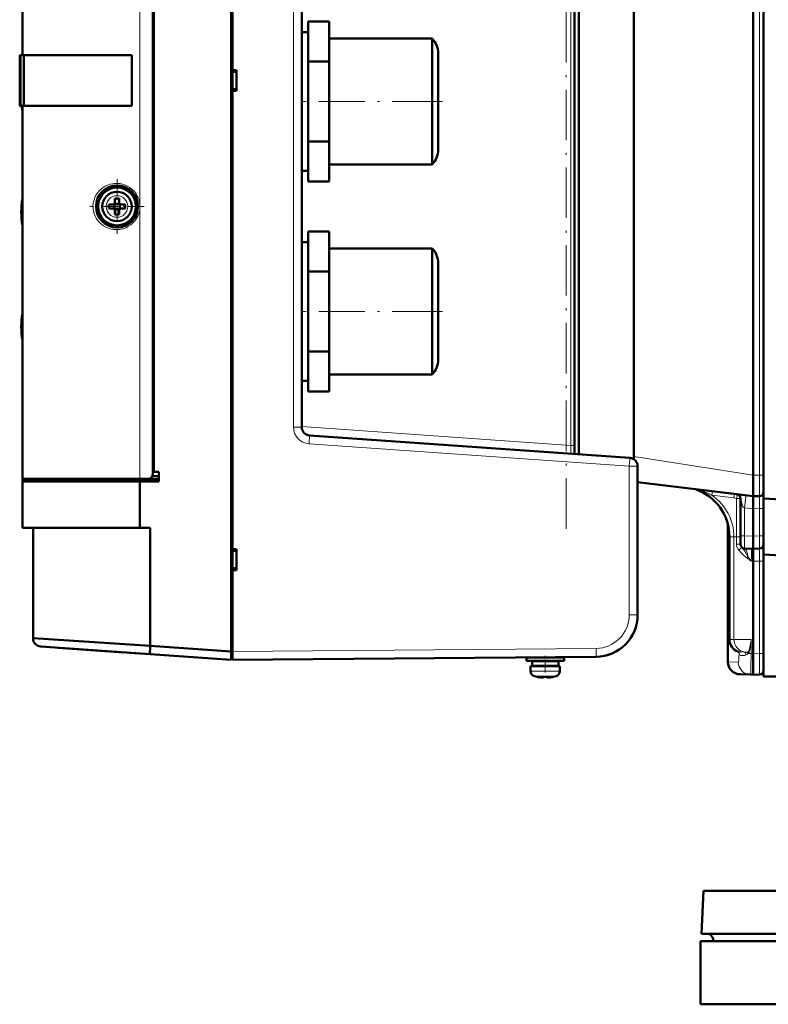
# Model space of a CAD drawing. Extents: x -2073 to 2460, y -1948 to 865.
# Tile 9 of 83: x -1880 to -1702, y 368 to 602. Entities that reach past the tile are written whole.
import ezdxf

# ---------------------------------------------------------------- set-up
doc = ezdxf.new("R2010")
doc.units = 0
doc.linetypes.add('DASHDOT', pattern=[18.5, 12, -3, 0.5, -3])

msp = doc.modelspace()

# ---------------------------------------------------------------- linework, layer by layer
at = {"color": 7, "lineweight": 50}
for p, q in [((-1830.06, 723.78), (-1830.06, 451.77)), ((-1830.06, 451.79), (-1830.06, 723.76)), ((-1830.06, 451.79), (-1830.06, 723.76)), ((-1829.76, 590.28), (-1829.76, 699.4)), ((-1879.76, 593.78), (-1879.76, 682.63)), ((-1848.76, 494.05), (-1848.76, 681.5)), ((-1848.76, 494.58), (-1848.76, 680.98)), ((-1848.76, 494.58), (-1848.76, 680.98)), ((-1848.46, 494.58), (-1848.46, 680.98)), ((-1848.46, 494.58), (-1848.46, 680.98)), ((-1748.26, 498.83), (-1748.26, 676.73)), ((-1748.26, 500.89), (-1748.26, 674.67)), ((-1813.26, 505.24), (-1813.26, 670.32)), ((-1703.26, 488.23), (-1703.26, 660.09)), ((-1747.26, 498.76), (-1747.26, 653.68)), ((-1705.76, 493.78), (-1705.76, 653.78)), ((-1734.15, 498.24), (-1734.15, 649.31)), ((-1806.76, 601.83), (-1811.76, 601.83)), ((-1811.76, 597.07), (-1811.76, 601.83)), ((-1806.76, 592.3), (-1806.76, 601.83)), ((-1813.26, 599.28), (-1813.26, 597.07)), ((-1811.76, 599.28), (-1813.26, 599.28)), ((-1813.26, 597.07), (-1813.26, 582.78)), ((-1811.76, 592.3), (-1811.76, 597.07)), ((-1782.19, 597.78), (-1806.76, 597.78)), ((-1782.19, 595.77), (-1782.19, 597.78)), ((-1782.19, 595.77), (-1782.19, 586.2)), ((-1880.44, 593.78), (-1880.26, 593.78)), ((-1880.44, 593.78), (-1880.44, 593.78)), ((-1880.44, 593.78), (-1880.44, 581.88)), ((-1880.26, 581.78), (-1880.26, 593.78)), ((-1879.76, 593.78), (-1880.26, 593.78)), ((-1853.76, 593.78), (-1879.76, 593.78)), ((-1879.46, 593.78), (-1879.46, 581.78)), ((-1853.76, 581.78), (-1853.76, 593.78)), ((-1780.76, 594.28), (-1780.76, 592.74)), ((-1806.76, 592.3), (-1811.76, 592.3)), ((-1811.76, 582.78), (-1811.76, 592.3)), ((-1806.76, 573.25), (-1806.76, 592.3)), ((-1780.76, 592.74), (-1780.76, 585.4)), ((-1829.76, 590.28), (-1828.76, 590.27)), ((-1829.76, 589.82), (-1829.76, 590.28)), ((-1829.76, 590.03), (-1829.76, 585.53)), ((-1828.76, 589.78), (-1829.76, 589.82)), ((-1829.76, 589.72), (-1829.76, 589.76)), ((-1829.76, 589.72), (-1829.76, 585.84)), ((-1828.76, 585.28), (-1828.76, 590.27)), ((-1829.76, 585.79), (-1829.76, 585.84)), ((-1828.76, 585.78), (-1829.76, 585.73)), ((-1829.76, 585.28), (-1829.76, 585.73)), ((-1829.76, 585.28), (-1828.76, 585.28)), ((-1829.76, 476.15), (-1829.76, 585.28)), ((-1782.19, 586.2), (-1782.19, 582.78)), ((-1780.76, 585.4), (-1780.76, 577.03)), ((-1880.44, 581.88), (-1880.44, 581.88)), ((-1880.44, 581.88), (-1880.26, 581.88)), ((-1880.38, 581.78), (-1880.36, 581.78)), ((-1880.38, 581.78), (-1880.36, 581.78)), ((-1880.38, 581.78), (-1880.36, 581.78)), ((-1880.38, 581.78), (-1880.36, 581.78)), ((-1880.38, 581.78), (-1880.36, 581.78)), ((-1880.38, 581.78), (-1880.36, 581.78)), ((-1880.38, 581.78), (-1880.36, 581.78)), ((-1880.26, 581.78), (-1880.34, 581.78)), ((-1880.34, 581.78), (-1880.34, 581.78)), ((-1879.76, 581.78), (-1880.26, 581.78)), ((-1853.76, 581.78), (-1879.76, 581.78)), ((-1879.76, 492.93), (-1879.76, 581.78)), ((-1813.26, 582.78), (-1813.26, 574.53)), ((-1811.76, 573.25), (-1811.76, 582.78)), ((-1782.19, 582.78), (-1782.19, 575.28)), ((-1780.76, 577.03), (-1780.76, 571.77)), ((-1813.26, 574.53), (-1813.26, 566.28)), ((-1782.19, 568.42), (-1782.19, 575.28)), ((-1806.76, 573.25), (-1811.76, 573.25)), ((-1811.76, 568.49), (-1811.76, 573.25)), ((-1806.76, 563.72), (-1806.76, 573.25)), ((-1780.76, 571.77), (-1780.76, 571.28)), ((-1811.76, 563.72), (-1811.76, 568.49)), ((-1782.19, 567.78), (-1806.76, 567.78)), ((-1782.19, 567.78), (-1782.19, 568.42)), ((-1811.76, 566.28), (-1813.26, 566.28)), ((-1806.76, 563.72), (-1811.76, 563.72)), ((-1859.18, 558.28), (-1858.26, 558.28)), ((-1857.89, 558.41), (-1857.91, 558.42)), ((-1856.62, 558.41), (-1857.89, 558.41)), ((-1857.89, 558.41), (-1857.89, 557.14)), ((-1857.76, 559.7), (-1857.76, 558.78)), ((-1856.76, 559.7), (-1856.76, 558.78)), ((-1856.62, 558.41), (-1856.61, 558.42)), ((-1856.62, 558.41), (-1856.62, 557.14)), ((-1855.34, 558.28), (-1856.26, 558.28)), ((-1880.06, 556.42), (-1879.76, 556.42)), ((-1880.06, 556.42), (-1879.76, 556.42)), ((-1859.18, 557.28), (-1858.26, 557.28)), ((-1857.89, 557.14), (-1857.91, 557.13)), ((-1857.89, 557.14), (-1856.62, 557.14)), ((-1857.76, 555.85), (-1857.76, 556.78)), ((-1856.76, 555.85), (-1856.76, 556.78)), ((-1856.62, 557.14), (-1856.61, 557.13)), ((-1855.34, 557.28), (-1856.26, 557.28)), ((-1806.76, 551.83), (-1811.76, 551.83)), ((-1811.76, 547.07), (-1811.76, 551.83)), ((-1806.76, 542.3), (-1806.76, 551.83)), ((-1813.26, 549.28), (-1813.26, 547.07)), ((-1811.76, 549.28), (-1813.26, 549.28)), ((-1813.26, 547.07), (-1813.26, 532.78)), ((-1811.76, 542.3), (-1811.76, 547.07)), ((-1782.19, 547.78), (-1806.76, 547.78)), ((-1782.19, 545.77), (-1782.19, 547.78)), ((-1782.19, 545.77), (-1782.19, 536.2)), ((-1780.76, 544.28), (-1780.76, 542.74)), ((-1806.76, 542.3), (-1811.76, 542.3)), ((-1811.76, 532.78), (-1811.76, 542.3)), ((-1806.76, 523.25), (-1806.76, 542.3)), ((-1780.76, 542.74), (-1780.76, 535.4)), ((-1782.19, 536.2), (-1782.19, 532.78)), ((-1780.76, 535.4), (-1780.76, 527.03)), ((-1813.26, 532.78), (-1813.26, 524.53)), ((-1811.76, 523.25), (-1811.76, 532.78)), ((-1782.19, 532.78), (-1782.19, 525.28)), ((-1880.06, 529.12), (-1879.76, 529.12)), ((-1880.06, 529.12), (-1879.76, 529.12)), ((-1782.19, 518.42), (-1782.19, 525.28)), ((-1780.76, 527.03), (-1780.76, 521.77)), ((-1813.26, 524.53), (-1813.26, 516.28)), ((-1806.76, 523.25), (-1811.76, 523.25)), ((-1811.76, 518.49), (-1811.76, 523.25)), ((-1806.76, 513.72), (-1806.76, 523.25)), ((-1780.76, 521.77), (-1780.76, 521.28)), ((-1811.76, 513.72), (-1811.76, 518.49)), ((-1782.19, 517.78), (-1782.19, 518.42)), ((-1811.76, 516.28), (-1813.26, 516.28)), ((-1782.19, 517.78), (-1806.76, 517.78)), ((-1806.76, 513.72), (-1811.76, 513.72)), ((-1735.12, 497.91), (-1811.4, 503.24)), ((-1748.26, 498.83), (-1748.26, 500.89)), ((-1733.26, 460.53), (-1733.26, 495.91)), ((-1851.85, 492.93), (-1879.76, 492.93)), ((-1879.76, 492.28), (-1879.76, 492.93)), ((-1879.76, 492.28), (-1879.76, 492.93)), ((-1879.46, 492.78), (-1876.6, 492.93)), ((-1879.46, 492.78), (-1876.6, 492.93)), ((-1879.46, 492.78), (-1879.46, 492.93)), ((-1879.46, 492.78), (-1879.46, 492.93)), ((-1879.46, 492.78), (-1879.46, 492.28)), ((-1851.83, 492.78), (-1879.46, 492.78)), ((-1851.83, 492.78), (-1879.46, 492.78)), ((-1879.46, 492.78), (-1879.46, 492.28)), ((-1849.72, 492.93), (-1851.85, 492.93)), ((-1851.83, 492.78), (-1847.26, 493.02)), ((-1851.83, 492.78), (-1847.26, 493.02)), ((-1847.26, 492.78), (-1851.83, 492.78)), ((-1851.83, 492.78), (-1851.83, 492.28)), ((-1847.26, 492.78), (-1851.83, 492.78)), ((-1851.83, 492.78), (-1851.83, 492.28)), ((-1847.26, 493.66), (-1848.85, 493.58)), ((-1847.26, 493.66), (-1848.85, 493.58)), ((-1848.76, 494.07), (-1848.76, 494.58)), ((-1848.46, 494.58), (-1848.76, 494.58)), ((-1848.76, 494.58), (-1847.26, 494.58)), ((-1848.46, 494.58), (-1848.76, 494.58)), ((-1847.26, 494.58), (-1848.46, 494.58)), ((-1847.26, 494.58), (-1848.46, 494.58)), ((-1847.26, 492.78), (-1847.26, 494.58)), ((-1847.26, 492.78), (-1847.26, 494.58)), ((-1847.26, 492.28), (-1847.26, 492.78)), ((-1847.26, 492.28), (-1847.26, 492.78)), ((-1705.76, 493.76), (-1705.76, 493.78)), ((-1705.76, 493.76), (-1705.76, 488.78)), ((-1879.76, 481.28), (-1879.76, 492.28)), ((-1851.85, 492.28), (-1879.76, 492.28)), ((-1879.76, 492.28), (-1851.85, 492.28)), ((-1879.76, 481.28), (-1879.76, 492.28)), ((-1851.85, 481.28), (-1851.85, 492.28)), ((-1851.85, 492.28), (-1847.26, 492.28)), ((-1851.85, 492.28), (-1847.26, 492.28)), ((-1851.85, 481.28), (-1851.85, 492.28)), ((-1733.26, 492.15), (-1705.76, 488.78)), ((-1708.94, 488.83), (-1708.92, 488.81)), ((-1708.76, 488.26), (-1708.76, 479.33)), ((-1704.23, 488.82), (-1705.76, 488.78)), ((-1705.76, 488.12), (-1705.76, 488.78)), ((-1705.76, 488.12), (-1705.76, 485.78)), ((-1703.26, 474.9), (-1703.26, 488.23)), ((-1624.08, 484.09), (-1703.26, 488.23)), ((-1705.76, 485.78), (-1705.76, 485.76)), ((-1705.76, 485.76), (-1705.76, 479.28)), ((-1879.76, 481.28), (-1877.26, 481.28)), ((-1879.76, 481.28), (-1851.85, 481.28)), ((-1851.85, 481.28), (-1879.76, 481.28)), ((-1877.26, 481.28), (-1877.26, 454.96)), ((-1877.26, 481.28), (-1849.35, 481.28)), ((-1877.26, 481.28), (-1877.26, 454.96)), ((-1851.85, 481.28), (-1849.35, 481.28)), ((-1851.85, 481.28), (-1849.35, 481.28)), ((-1849.35, 481.28), (-1849.35, 453.14)), ((-1849.35, 481.28), (-1849.35, 453.14)), ((-1711.76, 449.36), (-1711.76, 482.08)), ((-1711.38, 454.62), (-1711.38, 479.09)), ((-1708.76, 479.33), (-1708.76, 477.33)), ((-1705.76, 479.28), (-1705.76, 476.28)), ((-1829.76, 476.15), (-1828.76, 476.15)), ((-1829.76, 475.74), (-1829.76, 476.15)), ((-1828.76, 471.16), (-1828.76, 476.15)), ((-1707.78, 476.33), (-1705.76, 476.28)), ((-1704.23, 476.32), (-1705.76, 476.28)), ((-1705.76, 473.28), (-1705.76, 476.28)), ((-1829.76, 475.92), (-1829.76, 471.4)), ((-1828.76, 475.7), (-1829.76, 475.74)), ((-1829.76, 475.64), (-1829.76, 475.68)), ((-1829.76, 475.64), (-1829.76, 471.71)), ((-1703.26, 445.83), (-1703.26, 474.9)), ((-1658.04, 472.53), (-1703.26, 474.9)), ((-1829.76, 471.67), (-1829.76, 471.71)), ((-1828.76, 471.65), (-1829.76, 471.61)), ((-1829.76, 471.15), (-1829.76, 471.61)), ((-1705.76, 451.28), (-1705.76, 473.28)), ((-1829.76, 471.15), (-1828.76, 471.16)), ((-1829.76, 451.78), (-1829.76, 471.15)), ((-1877.26, 454.96), (-1849.35, 453.14)), ((-1877.26, 454.96), (-1849.35, 453.14)), ((-1875.4, 452.97), (-1849.35, 451.15)), ((-1849.35, 451.15), (-1875.4, 452.97)), ((-1875.09, 452.95), (-1873.18, 452.81)), ((-1871.31, 452.68), (-1855.75, 451.59)), ((-1859.64, 453.81), (-1859.65, 453.81)), ((-1859.64, 453.81), (-1859.65, 453.81)), ((-1849.35, 453.14), (-1830.06, 451.79)), ((-1849.35, 453.14), (-1830.06, 451.79)), ((-1854.35, 451.5), (-1851.82, 451.32)), ((-1849.35, 451.15), (-1830.06, 449.8)), ((-1830.06, 449.8), (-1849.35, 451.15)), ((-1849.35, 451.15), (-1830.06, 449.8)), ((-1830.06, 451.79), (-1830.06, 450.38)), ((-1830.06, 451.79), (-1830.06, 450.38)), ((-1830.06, 451.77), (-1829.76, 451.77)), ((-1830.06, 451.77), (-1830.06, 450.28)), ((-1830.06, 451.77), (-1829.76, 451.77)), ((-1830.06, 450.38), (-1830.06, 449.8)), ((-1830.06, 450.38), (-1830.06, 449.8)), ((-1830.06, 450.28), (-1830.06, 449.8)), ((-1830.06, 450.28), (-1829.76, 450.28)), ((-1830.06, 450.28), (-1829.76, 450.28)), ((-1830.06, 450.28), (-1829.76, 450.28)), ((-1829.76, 450.36), (-1829.76, 451.78)), ((-1829.76, 451.38), (-1829.76, 450.71)), ((-1829.76, 451.38), (-1829.76, 450.71)), ((-1829.76, 449.78), (-1743.17, 450.53)), ((-1829.76, 449.78), (-1829.76, 450.36)), ((-1755.26, 450.38), (-1759.76, 450.38)), ((-1759.76, 449.58), (-1759.76, 450.38)), ((-1757.26, 450.41), (-1757.26, 450.38)), ((-1755.26, 450.38), (-1750.76, 450.38)), ((-1753.26, 450.44), (-1753.26, 450.38)), ((-1753.26, 450.44), (-1753.26, 450.38)), ((-1750.76, 449.58), (-1750.76, 450.38)), ((-1750.76, 449.58), (-1750.76, 450.38)), ((-1749.25, 450.48), (-1749.23, 450.48)), ((-1705.76, 451.28), (-1705.76, 446.28)), ((-1755.26, 449.58), (-1759.76, 449.58)), ((-1755.26, 448.28), (-1758.76, 448.28)), ((-1758.76, 448.28), (-1758.76, 447.15)), ((-1755.26, 449.48), (-1758.41, 449.48)), ((-1758.41, 448.38), (-1758.41, 449.48)), ((-1755.26, 448.38), (-1758.41, 448.38)), ((-1757.26, 449.58), (-1757.26, 449.48)), ((-1757.26, 448.38), (-1757.26, 448.28)), ((-1755.26, 449.58), (-1750.76, 449.58)), ((-1752.11, 449.48), (-1755.26, 449.48)), ((-1752.11, 448.38), (-1755.26, 448.38)), ((-1755.26, 448.28), (-1751.76, 448.28)), ((-1753.26, 449.58), (-1753.26, 449.48)), ((-1753.26, 449.58), (-1753.26, 449.48)), ((-1753.26, 448.38), (-1753.26, 448.28)), ((-1753.26, 448.38), (-1753.26, 448.28)), ((-1752.11, 448.38), (-1752.11, 449.48)), ((-1752.11, 448.38), (-1752.11, 449.48)), ((-1751.76, 448.28), (-1751.76, 447.15)), ((-1751.76, 448.28), (-1751.76, 447.15)), ((-1757.19, 445.74), (-1757.18, 445.75)), ((-1755.93, 445.57), (-1756.01, 445.58)), ((-1755.86, 445.57), (-1755.93, 445.57)), ((-1755.76, 445.75), (-1755.76, 445.6)), ((-1754.76, 445.75), (-1754.76, 445.6)), ((-1754.26, 445.6), (-1754.36, 445.59)), ((-1754.26, 445.6), (-1754.36, 445.59)), ((-1753.34, 445.75), (-1753.33, 445.74)), ((-1706.38, 446.29), (-1708.84, 446.36)), ((-1706.38, 446.29), (-1705.76, 446.28)), ((-1704.23, 446.32), (-1705.76, 446.28)), ((-1660.63, 445.83), (-1703.26, 445.83)), ((-1717.53, 394.78), (-1718.06, 384.56)), ((-1717.53, 394.78), (-1390.33, 394.78)), ((-1718.06, 384.56), (-1389.86, 384.56)), ((-1718.27, 382.78), (-1368.27, 382.78)), ((-1718.27, 382.78), (-1718.27, 367.78)), ((-1715.15, 382.78), (-1715.16, 382.88)), ((-1718.27, 367.78), (-1368.27, 367.78))]:
    msp.add_line(p, q, dxfattribs=at)
at = {"color": 7, "linetype": 'DASHDOT', "lineweight": 18}
for p, q in [((-1750.26, 481.04), (-1750.26, 694.52)), ((-1779.73, 582.78), (-1809.22, 582.78)), ((-1779.73, 532.78), (-1809.22, 532.78))]:
    msp.add_line(p, q, dxfattribs=at)
at = {"color": 7, "lineweight": 18}
for p, q in [((-1749.19, 500.89), (-1749.19, 674.67)), ((-1815.24, 505.24), (-1815.24, 670.32)), ((-1704.23, 493.82), (-1704.23, 653.74)), ((-1851.85, 558.57), (-1851.85, 636.98)), ((-1851.85, 492.93), (-1851.85, 556.98)), ((-1813.26, 505.24), (-1815.24, 505.24)), ((-1749.19, 500.89), (-1813.26, 505.37)), ((-1735.24, 495.91), (-1811.52, 501.25)), ((-1748.26, 500.89), (-1749.19, 500.89)), ((-1734.15, 498.24), (-1705.76, 493.76)), ((-1735.24, 495.91), (-1733.64, 495.91)), ((-1735.24, 460.53), (-1735.24, 495.91)), ((-1733.64, 495.91), (-1733.26, 495.91)), ((-1704.23, 493.82), (-1705.76, 493.78)), ((-1703.26, 493.82), (-1704.23, 493.82)), ((-1715.56, 489.01), (-1710.31, 488.36)), ((-1709.73, 479.09), (-1709.73, 488.25)), ((-1707.78, 486.01), (-1707.78, 479.33)), ((-1707.78, 486.01), (-1705.76, 485.76)), ((-1704.23, 485.82), (-1705.76, 485.78)), ((-1703.26, 485.82), (-1704.23, 485.82)), ((-1704.23, 485.82), (-1704.23, 479.32)), ((-1710.31, 479.09), (-1711.38, 479.09)), ((-1710.31, 479.09), (-1709.73, 479.09)), ((-1710.31, 454.62), (-1710.31, 479.09)), ((-1709.73, 479.09), (-1708.76, 479.09)), ((-1709.73, 477.33), (-1709.73, 479.09)), ((-1708.76, 479.33), (-1707.78, 479.33)), ((-1707.78, 479.33), (-1705.76, 479.28)), ((-1704.23, 479.32), (-1705.76, 479.28)), ((-1703.26, 479.32), (-1704.23, 479.32)), ((-1709.73, 477.33), (-1708.76, 477.33)), ((-1707.28, 474.08), (-1707.03, 474.45)), ((-1705.76, 473.28), (-1706.19, 473.29)), ((-1704.23, 473.32), (-1705.76, 473.28)), ((-1703.26, 473.32), (-1704.23, 473.32)), ((-1704.23, 451.32), (-1704.23, 473.32)), ((-1733.26, 460.53), (-1735.24, 460.53)), ((-1710.31, 454.62), (-1711.38, 454.62)), ((-1710.31, 454.62), (-1706.19, 454.62)), ((-1706.19, 454.62), (-1706.19, 451.29)), ((-1743.17, 452.53), (-1829.76, 451.78)), ((-1743.17, 450.53), (-1743.16, 450.53)), ((-1709.11, 451.53), (-1709.1, 451.43)), ((-1709.1, 451.43), (-1709.1, 451.29)), ((-1709.1, 451.29), (-1709.08, 451.29)), ((-1707.68, 451.64), (-1707.78, 451.64)), ((-1707.78, 451.64), (-1707.17, 451.57)), ((-1707.68, 451.64), (-1707.04, 451.64)), ((-1707.68, 451.64), (-1707.1, 451.57)), ((-1707.1, 451.57), (-1707.17, 451.57)), ((-1707.1, 451.57), (-1707.04, 451.64)), ((-1706.93, 451.29), (-1706.19, 451.29)), ((-1706.88, 451.36), (-1706.83, 451.43)), ((-1706.19, 451.29), (-1705.76, 451.28)), ((-1704.23, 451.32), (-1705.76, 451.28)), ((-1704.23, 451.32), (-1703.26, 451.32)), ((-1709.29, 449.29), (-1711.76, 449.36)), ((-1757.81, 447.15), (-1758.76, 447.15)), ((-1757.13, 445.9), (-1757.83, 445.9)), ((-1755.26, 447.15), (-1757.81, 447.15)), ((-1755.26, 445.9), (-1757.13, 445.9)), ((-1752.71, 447.15), (-1755.26, 447.15)), ((-1753.38, 445.9), (-1755.26, 445.9)), ((-1752.69, 445.9), (-1753.38, 445.9)), ((-1751.76, 447.15), (-1752.71, 447.15)), ((-1715.16, 382.88), (-1392.4, 382.88))]:
    msp.add_line(p, q, dxfattribs=at)
at = {"color": 7, "linetype": 'DASHDOT', "lineweight": 18, "ltscale": 0.045013}
for p, q in [((-1811.61, 582.78), (-1813.41, 582.78)), ((-1811.61, 532.78), (-1813.41, 532.78))]:
    msp.add_line(p, q, dxfattribs=at)
at = {"color": 7, "linetype": 'DASHDOT', "lineweight": 18, "ltscale": 0.325}
for p, q in [((-1857.26, 564.28), (-1857.26, 551.28)), ((-1850.76, 557.78), (-1863.76, 557.78))]:
    msp.add_line(p, q, dxfattribs=at)
at = {"color": 7, "linetype": 'DASHDOT', "lineweight": 18, "ltscale": 0.098895}
msp.add_line((-1755.26, 446.82), (-1755.26, 450.77), dxfattribs=at)
at = {"color": 7, "linetype": 'DASHDOT', "lineweight": 18, "ltscale": 0.000715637}
msp.add_line((-1756.26, 445.6), (-1756.26, 445.57), dxfattribs=at)
at = {"color": 7, "linetype": 'DASHDOT', "lineweight": 18, "ltscale": 0.000741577}
msp.add_line((-1754.26, 445.57), (-1754.26, 445.6), dxfattribs=at)
at = {"color": 7, "lineweight": 18}
for points in [[(-1857.39, 552.28), (-1858.17, 552.33), (-1858.94, 552.49), (-1859.75, 552.79), (-1860.49, 553.2), (-1860.95, 553.53), (-1861.51, 554.06), (-1861.88, 554.51), (-1862.2, 554.98), (-1862.47, 555.49), (-1862.68, 556.02), (-1862.84, 556.56), (-1862.94, 557.12), (-1862.98, 557.88), (-1862.91, 558.64), (-1862.73, 559.39), (-1862.53, 559.93), (-1862.28, 560.44), (-1861.86, 561.08), (-1861.35, 561.66), (-1860.77, 562.16), (-1860.11, 562.58), (-1859.44, 562.89), (-1858.91, 563.07), (-1858.37, 563.19), (-1857.88, 563.26), (-1857.39, 563.28)], [(-1857.39, 563.28), (-1856.58, 563.22), (-1856.18, 563.15), (-1855.6, 562.99), (-1855.05, 562.77), (-1854.34, 562.39), (-1853.69, 561.91), (-1853.12, 561.34), (-1852.64, 560.69), (-1852.27, 560), (-1852.02, 559.33), (-1851.85, 558.57)], [(-1851.85, 556.98), (-1851.94, 556.5), (-1852.08, 556.04), (-1852.31, 555.48), (-1852.78, 554.65), (-1853.03, 554.32), (-1853.47, 553.85), (-1853.96, 553.43), (-1854.5, 553.07), (-1855.19, 552.72), (-1855.88, 552.48), (-1856.63, 552.33), (-1857.39, 552.28)], [(-1749.19, 498.89), (-1749.19, 498.89), (-1749.19, 498.89), (-1749.18, 498.9), (-1749.18, 498.91), (-1749.17, 499.07), (-1749.17, 500.17), (-1749.19, 500.89)], [(-1704.23, 493.82), (-1704.22, 489.74), (-1704.23, 488.84), (-1704.23, 488.82), (-1704.23, 488.82)], [(-1719.46, 490.44), (-1718.64, 490.26), (-1717.53, 489.91), (-1716.88, 489.64), (-1715.56, 489.01)], [(-1715.56, 489.01), (-1715.46, 489.87), (-1715.46, 489.95), (-1715.46, 489.97), (-1715.46, 489.97)], [(-1710.31, 488.36), (-1710.22, 489.23), (-1710.22, 489.32), (-1710.22, 489.32), (-1710.22, 489.32)], [(-1709.73, 488.25), (-1708.86, 488.23), (-1708.78, 488.22), (-1708.76, 488.22), (-1708.76, 488.22), (-1708.76, 488.22), (-1708.76, 488.22)], [(-1708.76, 488.26), (-1708.6, 487.77), (-1708.46, 487.16), (-1708.36, 486.68), (-1708.27, 486.37), (-1708.11, 486.17), (-1707.78, 486.01)], [(-1704.23, 485.82), (-1704.22, 488.51), (-1704.23, 488.78), (-1704.23, 488.81), (-1704.23, 488.82), (-1704.23, 488.82)], [(-1707.78, 479.33), (-1707.79, 476.62), (-1707.79, 476.38), (-1707.79, 476.33), (-1707.79, 476.33), (-1707.78, 476.33)], [(-1704.23, 479.32), (-1704.22, 476.63), (-1704.23, 476.35), (-1704.23, 476.32), (-1704.23, 476.32), (-1704.23, 476.32)], [(-1709.18, 475.95), (-1708.6, 476.51), (-1708.51, 476.61), (-1708.49, 476.64), (-1708.48, 476.64), (-1708.48, 476.64)], [(-1708.48, 476.64), (-1708.11, 476.22), (-1707.75, 475.72), (-1707.32, 475), (-1707.03, 474.45)], [(-1707.03, 474.45), (-1707.1, 475.04), (-1707.23, 475.57), (-1707.41, 476.01), (-1707.55, 476.21), (-1707.7, 476.31), (-1707.78, 476.33)], [(-1704.23, 473.32), (-1704.22, 476.01), (-1704.23, 476.28), (-1704.23, 476.31), (-1704.23, 476.32), (-1704.23, 476.32)], [(-1709.18, 475.95), (-1708.38, 475.09), (-1707.95, 474.64), (-1707.52, 474.25), (-1707.28, 474.08)], [(-1707.03, 474.45), (-1706.59, 473.88), (-1706.19, 473.29)], [(-1707.04, 451.64), (-1706.91, 451.7), (-1706.83, 451.83), (-1706.69, 452.24), (-1706.46, 453.21), (-1706.3, 454.04), (-1706.19, 454.62)], [(-1706.83, 451.43), (-1706.72, 451.62), (-1706.66, 451.8), (-1706.56, 452.26), (-1706.32, 453.69), (-1706.19, 454.62)], [(-1707.78, 451.64), (-1708.74, 451.69), (-1709.23, 451.74), (-1709.35, 451.78)], [(-1709.29, 449.29), (-1709.28, 449.3), (-1709.27, 449.3), (-1709.25, 449.33), (-1709.23, 449.4), (-1709.19, 449.63), (-1709.12, 450.36), (-1709.1, 451.29)], [(-1707.43, 450.99), (-1707.74, 450.88), (-1708.02, 450.83), (-1708.46, 450.82), (-1708.71, 450.86), (-1708.94, 450.96), (-1709.02, 451.06), (-1709.08, 451.29)], [(-1707.43, 450.99), (-1707.23, 451.09), (-1706.93, 451.29)], [(-1706.38, 446.29), (-1706.38, 446.29), (-1706.38, 446.29), (-1706.37, 446.3), (-1706.37, 446.31), (-1706.36, 446.34), (-1706.33, 446.65), (-1706.27, 447.93), (-1706.19, 451.29)], [(-1704.23, 451.32), (-1704.22, 447.24), (-1704.23, 446.34), (-1704.23, 446.32), (-1704.23, 446.32)]]:
    msp.add_lwpolyline(points, dxfattribs=at)
at = {"color": 7, "lineweight": 50}
for points in [[(-1709.69, 489.26), (-1709.33, 489.15), (-1709.02, 488.92), (-1708.84, 488.7)], [(-1755.93, 445.57), (-1755.79, 445.58), (-1755.77, 445.59), (-1755.76, 445.59), (-1755.76, 445.59), (-1755.76, 445.6)], [(-1755.76, 445.6), (-1755.76, 445.59), (-1755.76, 445.59), (-1755.77, 445.59), (-1755.78, 445.58), (-1755.82, 445.58), (-1755.93, 445.57)], [(-1755.76, 445.6), (-1755.76, 445.59), (-1755.76, 445.59), (-1755.77, 445.59), (-1755.78, 445.58), (-1755.81, 445.58)], [(-1754.76, 445.6), (-1754.76, 445.59), (-1754.76, 445.59), (-1754.75, 445.59), (-1754.74, 445.58), (-1754.7, 445.58), (-1754.59, 445.57)], [(-1754.59, 445.57), (-1754.74, 445.58), (-1754.75, 445.59), (-1754.76, 445.59), (-1754.76, 445.59), (-1754.76, 445.6)], [(-1754.76, 445.6), (-1754.76, 445.59), (-1754.76, 445.59), (-1754.75, 445.59), (-1754.74, 445.58), (-1754.7, 445.58), (-1754.59, 445.57)]]:
    msp.add_lwpolyline(points, dxfattribs=at)
for radius in [4.5, 3.5]:
    msp.add_circle((-1857.26, 557.78), radius, dxfattribs=at)
at = {"color": 7, "lineweight": 18}
msp.add_circle((-1857.26, 557.78), 2.57, dxfattribs=at)
at = {"color": 7, "lineweight": 50}
for centre, radius, start, end in [((-1785.76, 594.28), 5, 0, 44.427), ((-1880.34, 581.88), 0.1, 179.8863, 224.7558), ((-1880.33, 581.88), 0.107, 180.6999, 203.9133), ((-1880.33, 581.88), 0.107, 180.6663, 204.5348), ((-1880.33, 581.88), 0.107, 180.678, 204.4097), ((-1880.33, 581.88), 0.107, 180.6836, 204.2837), ((-1880.33, 581.88), 0.107, 180.6891, 204.1585), ((-1880.33, 581.88), 0.107, 180.6945, 204.0351), ((-1880.34, 581.88), 0.101, 180.1265, 224.6443), ((-1880.34, 581.88), 0.1, 225.2689, 270.0365), ((-1862.81, 583.74), 17.25, 186.5226, 190.7246), ((-1862.81, 583.74), 17.25, 186.5227, 190.7246), ((-1785.76, 571.28), 5, 315.573, 360), ((-1857.26, 557.78), 5, 0, 180), ((-1862.94, 556.42), 17.12, 169.2549, 179.9963), ((-1862.94, 556.42), 17.12, 169.2549, 179.9963), ((-1842.18, 557.78), 17.01, 178.322, 180.0069), ((-1858.26, 558.78), 0.5, 270, 0), ((-1857.26, 542.7), 17.01, 89.9932, 91.6779), ((-1857.26, 542.57), 17.14, 88.3285, 90.0004), ((-1856.26, 558.78), 0.5, 180, 270), ((-1872.46, 557.78), 17.13, 358.3286, 1.6729), ((-1862.94, 556.42), 17.12, 180.0037, 190.7451), ((-1862.94, 556.42), 17.12, 180.0037, 190.7451), ((-1857.26, 557.78), 5, 180, 360), ((-1842.18, 557.77), 17.01, 179.9931, 181.678), ((-1858.26, 556.78), 0.5, 0, 90), ((-1857.26, 572.85), 17.01, 268.3221, 270.0068), ((-1857.26, 572.98), 17.14, 269.9996, 271.6715), ((-1856.26, 556.78), 0.5, 90, 180), ((-1785.76, 544.28), 5, 0, 44.427), ((-1862.94, 529.12), 17.12, 169.2549, 179.9963), ((-1862.94, 529.12), 17.12, 169.2672, 179.9963), ((-1862.94, 529.12), 17.12, 180.0037, 190.7325), ((-1862.94, 529.12), 17.12, 180.0037, 190.7451), ((-1785.76, 521.28), 5, 315.573, 360), ((-1811.26, 505.24), 2, 180, 266), ((-1735.26, 495.91), 2, 360, 86), ((-1752.06, 498.24), 17.91, 357.8979, 0.0067), ((-1850, 494.06), 1.24, 322.469, 359.5086), ((-1719.79, 489.49), 1, 70.9331, 83.0005), ((-1723.38, 479.09), 12, 0, 70.9475), ((-1709.76, 488.26), 1, 0.0002, 34.5411), ((-1704.26, 489.82), 1, 271.5, 360), ((-1707.76, 477.33), 1, 180, 268.5), ((-1704.26, 477.32), 1, 271.5, 0), ((-1743.26, 460.53), 10, 270.5, 360), ((-1875.26, 454.96), 2, 180, 265.9997), ((-1875.26, 454.96), 2, 180, 266), ((-1875.26, 454.96), 2, 180, 265.9997), ((-1708.38, 454.62), 3, 180, 251.0849), ((-1743.28, 460.6), 10.07, 286.6309, 290.3033), ((-1709.56, 451.33), 0.494, 18.5022, 64.918), ((-1708.76, 449.36), 3, 180, 268.5), ((-1757.46, 447.15), 1.3, 180, 253.3985), ((-1755.26, 454.53), 9, 253.3985, 257.6222), ((-1755.26, 454.53), 9, 253.3985, 257.6222), ((-1755.26, 454.53), 8.99, 257.6508, 263.6103), ((-1755.26, 454.53), 8.99, 257.6501, 263.6109), ((-1755.26, 454.53), 8.99, 257.6508, 263.6103), ((-1755.26, 454.53), 8.99, 257.6501, 263.6109), ((-1755.84, 449.11), 3.54, 263.2795, 268.6824), ((-1755.84, 449.11), 3.54, 263.2795, 268.6824), ((-1755.88, 448.34), 2.77, 265.8598, 269.0688), ((-1755.89, 446.17), 0.598, 266.2727, 280.9404), ((-1755.77, 445.6), 0.0108, 289.9059, 350.3012), ((-1755.26, 455.65), 9.91, 267.107, 272.8907), ((-1755.26, 455.64), 9.9, 267.1058, 272.8956), ((-1755.26, 455.65), 9.91, 267.107, 272.8907), ((-1755.26, 455.64), 9.9, 267.1058, 272.8956), ((-1754.74, 445.6), 0.019, 202.159, 266.5533), ((-1754.62, 446.58), 1.01, 264.9808, 271.4068), ((-1754.67, 449.11), 3.54, 271.321, 276.7259), ((-1754.67, 449.11), 3.54, 271.321, 276.7259), ((-1754.64, 448.33), 2.75, 270.9157, 274.184), ((-1754.64, 448.33), 2.75, 270.9157, 274.184), ((-1755.26, 454.53), 8.99, 276.3897, 282.3492), ((-1755.26, 454.53), 8.99, 276.3897, 282.3492), ((-1755.26, 454.53), 8.99, 276.3897, 282.3492), ((-1755.26, 454.53), 8.99, 276.3897, 282.3492), ((-1755.26, 454.53), 9, 282.3778, 286.6016), ((-1755.26, 454.53), 9, 282.3778, 286.6016), ((-1753.06, 447.15), 1.3, 286.6016, 360), ((-1753.06, 447.15), 1.3, 286.6016, 0), ((-1704.26, 447.32), 1, 271.5, 360), ((-1717.16, 382.78), 2, 3, 63.1359)]:
    msp.add_arc(centre, radius, start, end, dxfattribs=at)
at = {"color": 7, "lineweight": 18}
for centre, radius, start, end in [((-1850.02, 545.22), 13.48, 97.7881, 99.7669), ((-1857.29, 557.78), 5.5, 351.6851, 8.3149), ((-1811.24, 505.24), 4, 180.0222, 265.977), ((-1722.31, 479.09), 12, 359.9999, 55.7517), ((-1710.83, 484.29), 4.1, 74.5352, 82.7971), ((-1710.73, 485.17), 4.19, 72.8554, 82.9443), ((-1709.72, 488.97), 0.294, 41.8352, 67.6789), ((-1709.75, 488.21), 0.99, 0.2843, 75.2919), ((-1707.73, 477.33), 2, 180.0019, 223.572), ((-1725.75, 447.55), 32.33, 52.7726, 55.1504), ((-1743.24, 460.53), 8, 270.4986, 0.0015), ((-1707.31, 454.62), 3, 179.9999, 263.0001), ((-1709.67, 451.48), 0.567, 355.2716, 2.6141), ((-1709.76, 451.35), 0.68, 354.4853, 11.6329), ((-1707.14, 451.58), 1.97, 184.3866, 188.5794), ((-1710.61, 448.49), 4.62, 37.221, 41.8584), ((-1710.85, 447.24), 5.73, 46.0598, 49.1535), ((-1711.07, 447.33), 5.9, 44.0229, 46.9104), ((-1707.41, 451.72), 0.643, 317.2772, 325.59), ((-1706.29, 449.28), 2.99, 179.8566, 268.3703)]:
    msp.add_arc(centre, radius, start, end, dxfattribs=at)
for centre, major_axis, ratio, start_param, end_param in [((-1857.26, 563.28), (0, -0.5), 0.254238, 5.497634, 6.283103), ((-1811.54, 501.25), (0.14, 2), 0.008705, 4.712998, 6.283185), ((-1735.26, 495.91), (0.14, 2), 0.008705, 4.712998, 6.283185), ((-1709.76, 488.22), (-0.262, -0.965), 0.017167, 1.607443, 2.991119), ((-1707.86, 486.01), (0.37, 2.98), 0.025982, 4.715579, 6.283185), ((-1706.27, 473.29), (-0.08, -3), 0.026168, 1.571482, 3.141593), ((-1743.19, 452.53), (0.02, -2), 0.008726, 0, 1.57072), ((-1707.87, 450.93), (0.358, -0.932), 0.431814, 1.465044, 2.253303)]:
    msp.add_ellipse(centre, major_axis=major_axis, ratio=ratio, start_param=start_param, end_param=end_param, dxfattribs=at)
at = {"color": 7, "lineweight": 50}
for centre, major_axis, ratio, start_param, end_param in [((-1849.76, 494.18), (-0.11, 1.25), 0.796344, 3.068411, 3.86525), ((-1849.21, 453.14), (-0.14, -2), 0.069587, 4.717255, 6.283185), ((-1849.21, 453.14), (-0.14, -2), 0.069587, 4.717255, 6.283178), ((-1849.21, 453.14), (0.14, 2), 0.069587, 2.767652, 2.987827)]:
    msp.add_ellipse(centre, major_axis=major_axis, ratio=ratio, start_param=start_param, end_param=end_param, dxfattribs=at)

doc.saveas('drawing.dxf')
